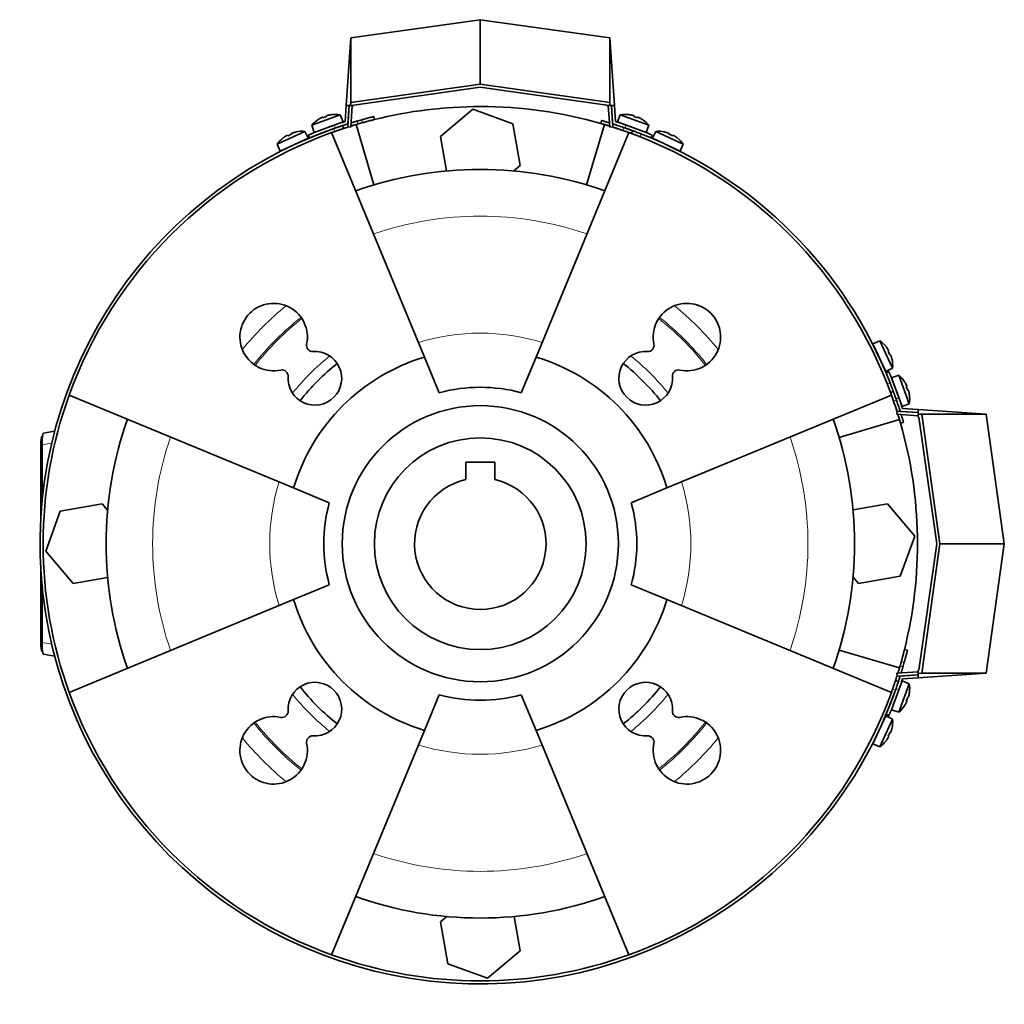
# Model space of a CAD drawing. Header units: millimetres. Extents: x 446 to 1338, y -1671 to 1539.
# Tile 22 of 25: x 446 to 767, y 1218 to 1539. Entities that reach past the tile are written whole.
import ezdxf

# ---------------------------------------------------------------- set-up
doc = ezdxf.new("R2010")
doc.units = ezdxf.units.MM
for name, color, linetype in [('M5X8_UNI7687', 7, 'Continuous'), ('MID_344-3', 7, 'Continuous'), ('VSI184-254_GIUNT', 7, 'Continuous'), ('VSI344-454_FILTR', 7, 'Continuous'), ('VSI344-454_SUPPO', 7, 'Continuous'), ('VSI344-454_TERMI', 7, 'Continuous'), ('VSI344-454_TESTA', 7, 'Continuous')]:
    doc.layers.add(name, color=color, linetype=linetype)

# ---------------------------------------------------------------- blocks, each defined once
blk = doc.blocks.new('SE1')
at = {"layer": 'M5X8_UNI7687', "color": 7, "linetype": 'Continuous', "lineweight": 35}
for p, q in [((550.49, 1507.93), (541.23, 1504.56)), ((542.02, 1502.19), (551.41, 1505.61)), ((543.32, 1506.39), (543.3, 1506.4)), ((544.78, 1507.13), (544.87, 1506.95)), ((546.12, 1507.62), (546.17, 1507.42)), ((547.71, 1507.98), (547.72, 1508.01)), ((551.41, 1505.61), (550.49, 1507.93)), ((641.78, 1507.93), (640.86, 1505.61)), ((640.86, 1505.61), (650.26, 1502.19)), ((651.05, 1504.56), (641.78, 1507.93)), ((644.56, 1507.98), (644.55, 1508.01)), ((646.16, 1507.62), (646.1, 1507.42)), ((647.49, 1507.13), (647.41, 1506.95)), ((648.97, 1506.4), (648.95, 1506.39)), ((538.9, 1502.51), (529.97, 1498.35)), ((536.13, 1502.32), (536.13, 1502.35)), ((540.02, 1500.28), (538.9, 1502.51)), ((541.23, 1504.56), (542.02, 1502.19)), ((549.41, 1503.79), (549.41, 1503.79)), ((650.26, 1502.19), (651.05, 1504.56)), ((653.37, 1502.51), (652.25, 1500.28)), ((662.31, 1498.35), (653.37, 1502.51)), ((656.14, 1502.32), (656.14, 1502.35)), ((530.96, 1496.05), (540.02, 1500.28)), ((531.9, 1500.35), (531.87, 1500.36)), ((533.28, 1501.22), (533.38, 1501.04)), ((534.57, 1501.82), (534.64, 1501.63)), ((652.25, 1500.28), (661.31, 1496.05)), ((657.7, 1501.82), (657.63, 1501.63)), ((658.99, 1501.22), (658.89, 1501.04)), ((660.38, 1500.35), (660.4, 1500.36)), ((529.97, 1498.35), (530.96, 1496.05)), ((661.31, 1496.05), (662.31, 1498.35)), ((726.37, 1434.28), (724.08, 1433.29)), ((724.08, 1433.29), (728.3, 1424.22)), ((730.54, 1425.34), (726.37, 1434.28)), ((728.38, 1432.35), (728.39, 1432.37)), ((729.25, 1430.96), (729.07, 1430.86)), ((729.85, 1429.68), (729.66, 1429.61)), ((728.3, 1424.22), (730.54, 1425.34)), ((730.35, 1428.12), (730.37, 1428.11)), ((732.58, 1423.02), (730.21, 1422.23)), ((730.21, 1422.23), (733.63, 1412.83)), ((735.96, 1413.75), (732.58, 1423.02)), ((734.41, 1420.92), (734.43, 1420.94)), ((735.16, 1419.47), (734.97, 1419.38)), ((735.64, 1418.13), (735.45, 1418.08)), ((736.01, 1416.53), (736.03, 1416.53)), ((733.63, 1412.83), (735.96, 1413.75)), ((733.63, 1323.39), (730.21, 1313.99)), ((732.58, 1313.2), (735.96, 1322.47)), ((735.96, 1322.47), (733.63, 1323.39)), ((731.82, 1321.39), (731.82, 1321.39)), ((736.01, 1319.69), (736.03, 1319.69)), ((735.16, 1316.76), (734.97, 1316.84)), ((735.64, 1318.09), (735.45, 1318.14)), ((730.21, 1313.99), (732.58, 1313.2)), ((734.43, 1315.28), (734.41, 1315.3)), ((728.3, 1312), (724.08, 1302.93)), ((726.37, 1301.94), (730.54, 1310.88)), ((730.54, 1310.88), (728.3, 1312)), ((729.85, 1306.54), (729.66, 1306.61)), ((730.35, 1308.1), (730.37, 1308.11)), ((728.38, 1303.87), (728.39, 1303.85)), ((729.25, 1305.26), (729.07, 1305.36)), ((724.08, 1302.93), (726.37, 1301.94))]:
    blk.add_line(p, q, dxfattribs=at)
for centre, radius, start, end in [((548.83, 1498.07), 10, 123.5916, 139.5414), ((548.83, 1498.07), 10, 80.4586, 96.4084), ((643.44, 1498.07), 10, 83.5916, 99.5414), ((643.44, 1498.07), 10, 40.4586, 56.4084), ((538.11, 1492.55), 10, 85.4586, 101.4084), ((549.7, 1504.45), 0.5, 110, 129.2041), ((642.57, 1504.45), 0.5, 50.7959, 70), ((648.21, 1502.4), 0.5, 70, 89.4626), ((654.16, 1492.55), 10, 78.5916, 94.5414), ((538.11, 1492.55), 10, 128.5916, 144.5414), ((538.42, 1498.98), 0.5, 115, 134.2679), ((653.85, 1498.98), 0.5, 45.7321, 65), ((654.16, 1492.55), 10, 35.4586, 51.4084), ((532.98, 1496.44), 0.5, 95.7321, 115), ((659.29, 1496.44), 0.5, 65, 84.2679), ((724.47, 1431.26), 0.5, 5.7321, 25), ((720.57, 1426.14), 10, 38.5916, 54.5414), ((727.01, 1425.83), 0.5, 25, 44.2679), ((720.57, 1426.14), 10, 355.4586, 11.4084), ((726.1, 1415.41), 10, 33.5916, 49.5414), ((726.1, 1415.41), 10, 350.4586, 6.4084), ((732.48, 1414.54), 0.5, 20, 39.2041), ((726.1, 1320.81), 10, 353.5916, 9.5414), ((732.48, 1321.68), 0.5, 320.7959, 340), ((730.43, 1316.04), 0.5, 340, 359.4626), ((726.1, 1320.81), 10, 310.4586, 326.4084), ((727.01, 1310.39), 0.5, 315.7321, 335), ((720.57, 1310.08), 10, 348.5916, 4.5414), ((724.47, 1304.96), 0.5, 335, 354.2679), ((720.57, 1310.08), 10, 305.4586, 321.4084)]:
    blk.add_arc(centre, radius, start, end, dxfattribs=at)
for centre, major_axis, ratio, start_param, end_param in [((548.83, 1498.08), (-9.4, -3.42), 0.996195, 4.833518, 4.948078), ((548.08, 1500.14), (8.7, 3.17), 0.811251, 1.49595, 1.645642), ((548.83, 1498.08), (9.4, 3.42), 0.996195, 1.335108, 1.449667), ((643.44, 1498.08), (-9.4, 3.42), 0.996195, 4.833518, 4.948078), ((644.19, 1500.14), (8.7, -3.17), 0.811251, 1.49595, 1.645642), ((643.44, 1498.08), (9.4, -3.42), 0.996195, 1.335108, 1.449667), ((538.11, 1492.56), (9.06, 4.23), 0.996195, 1.335108, 1.449667), ((654.17, 1492.56), (-9.06, 4.23), 0.996195, 4.833518, 4.948078), ((538.11, 1492.56), (-9.06, -4.23), 0.996195, 4.833518, 4.948078), ((537.18, 1494.55), (8.39, 3.91), 0.811251, 1.49595, 1.645642), ((655.1, 1494.55), (8.39, -3.91), 0.811251, 1.49595, 1.645642), ((654.17, 1492.56), (9.06, -4.23), 0.996195, 1.335108, 1.449667), ((720.58, 1426.14), (-4.23, 9.06), 0.996195, 4.833518, 4.948078), ((722.57, 1427.07), (3.91, -8.39), 0.811251, 1.49595, 1.645642), ((720.58, 1426.14), (4.23, -9.06), 0.996195, 1.335108, 1.449667), ((726.11, 1415.42), (-3.42, 9.4), 0.996195, 4.833518, 4.948078), ((728.17, 1416.17), (3.17, -8.7), 0.811251, 1.49595, 1.645642), ((726.11, 1415.42), (3.42, -9.4), 0.996195, 1.335108, 1.449667), ((726.11, 1320.8), (3.42, 9.4), 0.996195, 4.833518, 4.948078), ((726.11, 1320.8), (-3.42, -9.4), 0.996195, 1.335108, 1.449667), ((728.17, 1320.05), (-3.17, -8.7), 0.811251, 1.49595, 1.645642), ((722.57, 1309.15), (-3.91, -8.39), 0.811251, 1.49595, 1.645642), ((720.58, 1310.08), (4.23, 9.06), 0.996195, 4.833518, 4.948078), ((720.58, 1310.08), (-4.23, -9.06), 0.996195, 1.335108, 1.449667)]:
    blk.add_ellipse(centre, major_axis=major_axis, ratio=ratio, start_param=start_param, end_param=end_param, dxfattribs=at)
for points in [[(544.78, 1507.13), (544.78, 1507.13), (544.78, 1507.14), (544.77, 1507.14), (544.76, 1507.14), (544.74, 1507.14), (544.72, 1507.13), (544.69, 1507.12), (544.67, 1507.12), (544.63, 1507.1), (544.6, 1507.09), (544.56, 1507.08), (544.52, 1507.06), (544.48, 1507.04), (544.44, 1507.02), (544.4, 1507.01), (544.36, 1506.98), (544.33, 1506.97), (544.31, 1506.96)], [(546.58, 1507.79), (546.57, 1507.78), (546.53, 1507.78), (546.49, 1507.76), (546.44, 1507.75), (546.4, 1507.74), (546.36, 1507.73), (546.32, 1507.72), (546.28, 1507.7), (546.25, 1507.69), (546.21, 1507.68), (546.19, 1507.67), (546.16, 1507.66), (546.15, 1507.65), (546.13, 1507.64), (546.12, 1507.63), (546.12, 1507.62), (546.12, 1507.62), (546.12, 1507.62)], [(646.16, 1507.62), (646.16, 1507.62), (646.16, 1507.62), (646.15, 1507.63), (646.14, 1507.64), (646.13, 1507.65), (646.11, 1507.66), (646.09, 1507.67), (646.06, 1507.68), (646.03, 1507.69), (645.99, 1507.7), (645.95, 1507.72), (645.91, 1507.73), (645.87, 1507.74), (645.83, 1507.75), (645.79, 1507.76), (645.74, 1507.78), (645.71, 1507.78), (645.69, 1507.79)], [(647.96, 1506.96), (647.94, 1506.97), (647.91, 1506.98), (647.87, 1507.01), (647.83, 1507.02), (647.79, 1507.04), (647.75, 1507.06), (647.71, 1507.08), (647.67, 1507.09), (647.64, 1507.1), (647.61, 1507.12), (647.58, 1507.12), (647.55, 1507.13), (647.53, 1507.14), (647.52, 1507.14), (647.5, 1507.14), (647.5, 1507.14), (647.49, 1507.13), (647.49, 1507.13)], [(535.02, 1502.03), (535, 1502.03), (534.97, 1502.01), (534.93, 1502), (534.88, 1501.98), (534.84, 1501.97), (534.8, 1501.95), (534.76, 1501.94), (534.73, 1501.92), (534.69, 1501.9), (534.66, 1501.89), (534.64, 1501.88), (534.61, 1501.86), (534.6, 1501.85), (534.58, 1501.84), (534.57, 1501.83), (534.57, 1501.83), (534.57, 1501.82), (534.57, 1501.82)], [(657.7, 1501.82), (657.7, 1501.82), (657.7, 1501.83), (657.7, 1501.83), (657.69, 1501.84), (657.68, 1501.85), (657.66, 1501.86), (657.64, 1501.88), (657.61, 1501.89), (657.58, 1501.9), (657.55, 1501.92), (657.51, 1501.94), (657.47, 1501.95), (657.43, 1501.97), (657.39, 1501.98), (657.35, 1502), (657.3, 1502.01), (657.27, 1502.03), (657.25, 1502.03)], [(533.28, 1501.22), (533.28, 1501.22), (533.28, 1501.22), (533.27, 1501.23), (533.26, 1501.22), (533.24, 1501.22), (533.22, 1501.21), (533.2, 1501.21), (533.17, 1501.19), (533.14, 1501.18), (533.11, 1501.16), (533.07, 1501.15), (533.03, 1501.13), (532.99, 1501.11), (532.96, 1501.08), (532.92, 1501.06), (532.88, 1501.04), (532.85, 1501.02), (532.83, 1501.01)], [(659.44, 1501.01), (659.43, 1501.02), (659.4, 1501.04), (659.36, 1501.06), (659.32, 1501.08), (659.28, 1501.11), (659.24, 1501.13), (659.2, 1501.15), (659.17, 1501.16), (659.13, 1501.18), (659.1, 1501.19), (659.08, 1501.21), (659.05, 1501.21), (659.03, 1501.22), (659.02, 1501.22), (659, 1501.23), (658.99, 1501.22), (658.99, 1501.22), (658.99, 1501.22)], [(729.25, 1430.96), (729.25, 1430.96), (729.25, 1430.97), (729.25, 1430.98), (729.25, 1430.99), (729.25, 1431.01), (729.24, 1431.03), (729.23, 1431.05), (729.22, 1431.08), (729.21, 1431.11), (729.19, 1431.14), (729.17, 1431.18), (729.15, 1431.21), (729.13, 1431.25), (729.11, 1431.29), (729.09, 1431.33), (729.06, 1431.37), (729.04, 1431.4), (729.04, 1431.42)], [(730.06, 1429.23), (730.05, 1429.24), (730.04, 1429.27), (730.02, 1429.32), (730.01, 1429.36), (729.99, 1429.4), (729.98, 1429.44), (729.96, 1429.48), (729.95, 1429.52), (729.93, 1429.55), (729.92, 1429.58), (729.9, 1429.61), (729.89, 1429.63), (729.88, 1429.65), (729.87, 1429.66), (729.86, 1429.67), (729.85, 1429.68), (729.85, 1429.68), (729.85, 1429.68)], [(735.16, 1419.47), (735.16, 1419.47), (735.16, 1419.47), (735.16, 1419.48), (735.16, 1419.49), (735.16, 1419.51), (735.16, 1419.53), (735.15, 1419.55), (735.14, 1419.58), (735.13, 1419.61), (735.12, 1419.65), (735.1, 1419.68), (735.09, 1419.72), (735.07, 1419.76), (735.05, 1419.8), (735.03, 1419.84), (735.01, 1419.89), (734.99, 1419.92), (734.99, 1419.93)], [(735.81, 1417.66), (735.81, 1417.68), (735.8, 1417.71), (735.79, 1417.76), (735.78, 1417.8), (735.77, 1417.85), (735.75, 1417.89), (735.74, 1417.93), (735.73, 1417.97), (735.72, 1418), (735.7, 1418.03), (735.69, 1418.06), (735.68, 1418.08), (735.67, 1418.1), (735.66, 1418.11), (735.66, 1418.12), (735.65, 1418.13), (735.64, 1418.13), (735.64, 1418.13)], [(734.99, 1316.29), (734.99, 1316.3), (735.01, 1316.33), (735.03, 1316.38), (735.05, 1316.42), (735.07, 1316.46), (735.09, 1316.5), (735.1, 1316.54), (735.12, 1316.57), (735.13, 1316.61), (735.14, 1316.64), (735.15, 1316.67), (735.16, 1316.69), (735.16, 1316.71), (735.16, 1316.73), (735.16, 1316.74), (735.16, 1316.75), (735.16, 1316.75), (735.16, 1316.76)], [(735.64, 1318.09), (735.64, 1318.09), (735.65, 1318.09), (735.66, 1318.1), (735.66, 1318.11), (735.67, 1318.12), (735.68, 1318.14), (735.69, 1318.16), (735.7, 1318.19), (735.72, 1318.22), (735.73, 1318.25), (735.74, 1318.29), (735.75, 1318.33), (735.77, 1318.37), (735.78, 1318.42), (735.79, 1318.46), (735.8, 1318.51), (735.81, 1318.54), (735.81, 1318.56)], [(729.85, 1306.54), (729.85, 1306.54), (729.85, 1306.54), (729.86, 1306.55), (729.87, 1306.56), (729.88, 1306.57), (729.89, 1306.59), (729.9, 1306.61), (729.92, 1306.64), (729.93, 1306.67), (729.95, 1306.7), (729.96, 1306.74), (729.98, 1306.78), (729.99, 1306.82), (730.01, 1306.86), (730.02, 1306.9), (730.04, 1306.95), (730.05, 1306.98), (730.06, 1307)], [(729.04, 1304.81), (729.04, 1304.82), (729.06, 1304.85), (729.09, 1304.89), (729.11, 1304.93), (729.13, 1304.97), (729.15, 1305.01), (729.17, 1305.04), (729.19, 1305.08), (729.21, 1305.11), (729.22, 1305.14), (729.23, 1305.17), (729.24, 1305.19), (729.25, 1305.21), (729.25, 1305.23), (729.25, 1305.24), (729.25, 1305.25), (729.25, 1305.26), (729.25, 1305.26)]]:
    blk.add_open_spline(points, degree=3, dxfattribs=at)
at = {"layer": 'MID_344-3', "color": 7, "linetype": 'Continuous', "lineweight": 35}
for p, q in [((553.41, 1510.9), (552.93, 1503.98)), ((553.93, 1503.91), (554.42, 1510.9)), ((637.86, 1510.9), (638.35, 1503.91)), ((639.34, 1503.98), (638.86, 1510.9)), ((552.93, 1503.98), (553.93, 1503.91)), ((638.35, 1503.91), (639.34, 1503.98)), ((732, 1411.32), (731.93, 1410.32)), ((731.93, 1410.32), (738.92, 1409.83)), ((738.92, 1410.83), (732, 1411.32)), ((738.92, 1326.39), (731.93, 1325.9)), ((731.93, 1325.9), (732, 1324.9)), ((732, 1324.9), (738.92, 1325.39))]:
    blk.add_line(p, q, dxfattribs=at)
at = {"layer": 'VSI184-254_GIUNT', "color": 7, "linetype": 'Continuous', "lineweight": 35}
for p, q in [((591.39, 1394.68), (591.39, 1389.01)), ((600.89, 1394.68), (591.39, 1394.68)), ((600.89, 1389.01), (600.89, 1394.68))]:
    blk.add_line(p, q, dxfattribs=at)
blk.add_circle((596.14, 1368.11), 34.5, dxfattribs=at)
blk.add_arc((596.14, 1368.11), 21.43, 102.8061, 77.1939, dxfattribs=at)
at = {"layer": 'VSI344-454_FILTR', "color": 4, "linetype": 'Continuous', "lineweight": 9}
for p, q in [((555.97, 1505.88), (556.29, 1504.92)), ((557.79, 1505.36), (557.55, 1506.33)), ((548.67, 1502.47), (548.36, 1503.42)), ((638.32, 1504.33), (638.29, 1504.23)), ((642.63, 1502.81), (642.98, 1503.75)), ((648.61, 1501.67), (648.26, 1500.73)), ((728.76, 1420.24), (729.7, 1420.58)), ((731.78, 1414.95), (730.84, 1414.61)), ((732.26, 1410.26), (732.35, 1410.29)), ((734.35, 1329.53), (733.38, 1329.77)), ((732.95, 1328.26), (733.9, 1327.95)), ((731.45, 1320.33), (730.5, 1320.65))]:
    blk.add_line(p, q, dxfattribs=at)
at = {"layer": 'VSI344-454_FILTR', "color": 7, "linetype": 'Continuous', "lineweight": 35}
for p, q in [((561.66, 1506.38), (561.42, 1507.35)), ((635.69, 1506.05), (635.41, 1505.09)), ((551.51, 1503.44), (551.2, 1504.39)), ((645.8, 1502.74), (645.46, 1501.8)), ((729.83, 1417.43), (730.77, 1417.78)), ((733.12, 1407.39), (734.08, 1407.66)), ((735.37, 1333.39), (734.4, 1333.64)), ((732.42, 1323.17), (731.47, 1323.48))]:
    blk.add_line(p, q, dxfattribs=at)
for radius, start, end in [(143.5, 105.5973, 106.2532), (142.5, 105.6085, 106.2392), (143.5, 109.4479, 340.5521), (142.5, 109.4563, 109.8856), (142.5, 70.9563, 72.4298), (143.5, 21.4479, 68.5521), (142.5, 160.1144, 199.8856), (142.5, 17.5702, 19.0437), (142.5, 343.7608, 344.3915), (143.5, 343.7468, 344.4027), (142.5, 340.1144, 340.5437), (142.5, 250.1144, 289.8856)]:
    blk.add_arc((596.14, 1368.11), radius, start, end, dxfattribs=at)
for points, knots in [([(554.01, 1505.29), (554.06, 1505.3), (554.21, 1505.35), (554.49, 1505.43), (554.85, 1505.54), (555.22, 1505.65), (555.6, 1505.76), (555.85, 1505.84), (555.97, 1505.88)], [0.7315353, 0.7315353, 0.7315353, 0.7315353, 0.7497622, 0.8001839, 0.8501065, 0.8998409, 0.9497014, 1, 1, 1, 1]), ([(557.55, 1506.33), (557.62, 1506.34), (557.74, 1506.38), (557.93, 1506.43), (558.12, 1506.48), (558.31, 1506.53), (558.49, 1506.58), (558.67, 1506.63), (558.85, 1506.68), (559.21, 1506.78), (559.71, 1506.91), (560.3, 1507.06), (560.79, 1507.19), (561.09, 1507.26), (561.26, 1507.31), (561.35, 1507.33), (561.41, 1507.35), (561.42, 1507.35), (561.42, 1507.35)], [0, 0, 0, 0, 0.031592, 0.062927, 0.094082, 0.125133, 0.156157, 0.187231, 0.218434, 0.24984, 0.375694, 0.49976, 0.623965, 0.750126, 0.812727, 0.874827, 0.937046, 1, 1, 1, 1]), ([(561.66, 1506.38), (561.66, 1506.38), (561.66, 1506.38), (561.65, 1506.37), (561.62, 1506.37), (561.59, 1506.36), (561.55, 1506.35), (561.5, 1506.34), (561.44, 1506.32), (561.3, 1506.29), (561.03, 1506.22), (560.54, 1506.09), (559.95, 1505.94), (559.39, 1505.79), (558.92, 1505.66), (558.55, 1505.56), (558.17, 1505.46), (557.92, 1505.39), (557.79, 1505.36)], [0, 0, 0, 0, 0.031603, 0.06295, 0.094114, 0.125174, 0.156207, 0.187289, 0.2185, 0.249914, 0.37603, 0.500271, 0.624311, 0.750212, 0.812795, 0.874875, 0.937072, 1, 1, 1, 1]), ([(635.69, 1506.05), (635.69, 1506.05), (635.69, 1506.05), (635.71, 1506.05), (635.73, 1506.04), (635.76, 1506.03), (635.8, 1506.02), (635.85, 1506.01), (635.96, 1505.97), (636.16, 1505.92), (636.52, 1505.81), (636.96, 1505.68), (637.38, 1505.56), (637.73, 1505.45), (637.99, 1505.37), (638.16, 1505.32), (638.24, 1505.29)], [0, 0, 0, 0, 0.0360916, 0.0718605, 0.1074196, 0.142884, 0.1783694, 0.2139916, 0.2498648, 0.3760321, 0.5002654, 0.6243037, 0.7502673, 0.8128325, 0.8748978, 0.9284754, 0.9284754, 0.9284754, 0.9284754]), ([(548.36, 1503.42), (548.41, 1503.44), (548.52, 1503.48), (548.68, 1503.53), (548.83, 1503.59), (548.99, 1503.64), (549.14, 1503.7), (549.29, 1503.75), (549.57, 1503.84), (549.94, 1503.97), (550.38, 1504.12), (550.73, 1504.24), (550.95, 1504.31), (551.08, 1504.35), (551.15, 1504.38), (551.19, 1504.39), (551.19, 1504.39), (551.2, 1504.39)], [0, 0, 0, 0, 0.036074, 0.071835, 0.107394, 0.142867, 0.178369, 0.214015, 0.24992, 0.375515, 0.499618, 0.623903, 0.749864, 0.812552, 0.874725, 0.937001, 1, 1, 1, 1]), ([(551.51, 1503.44), (551.51, 1503.44), (551.51, 1503.44), (551.49, 1503.44), (551.47, 1503.43), (551.44, 1503.42), (551.4, 1503.41), (551.35, 1503.39), (551.25, 1503.35), (551.05, 1503.29), (550.69, 1503.17), (550.26, 1503.02), (549.84, 1502.88), (549.49, 1502.76), (549.22, 1502.67), (548.95, 1502.57), (548.76, 1502.51), (548.67, 1502.47)], [0, 0, 0, 0, 0.03611, 0.071905, 0.107497, 0.143003, 0.178538, 0.214218, 0.250157, 0.376062, 0.500392, 0.624478, 0.750119, 0.812755, 0.874869, 0.937079, 1, 1, 1, 1]), ([(551.2, 1504.39), (551.2, 1504.39), (551.2, 1504.39), (551.21, 1504.4), (551.24, 1504.4), (551.27, 1504.42), (551.31, 1504.43), (551.36, 1504.44), (551.41, 1504.46), (551.48, 1504.49), (551.64, 1504.54), (551.97, 1504.65), (552.45, 1504.8), (552.77, 1504.9), (552.86, 1504.93)], [0, 0, 0, 0, 0.027983, 0.0557899, 0.0834734, 0.1110867, 0.1386835, 0.1663177, 0.1940428, 0.2219119, 0.2499772, 0.3749272, 0.4997192, 0.5496634, 0.5496634, 0.5496634, 0.5496634]), ([(553.09, 1503.95), (553.03, 1503.93), (552.74, 1503.84), (552.28, 1503.7), (551.93, 1503.58), (551.74, 1503.52), (551.64, 1503.48), (551.56, 1503.46), (551.52, 1503.45), (551.51, 1503.44), (551.51, 1503.44)], [0.4654257, 0.4654257, 0.4654257, 0.4654257, 0.5002684, 0.625041, 0.7500173, 0.8003848, 0.8502554, 0.8999393, 0.9497504, 1, 1, 1, 1]), ([(556.29, 1504.92), (556.22, 1504.9), (556.08, 1504.86), (555.87, 1504.8), (555.66, 1504.74), (555.45, 1504.68), (555.25, 1504.62), (555.05, 1504.56), (554.85, 1504.5), (554.65, 1504.44), (554.33, 1504.34), (554.08, 1504.26), (553.91, 1504.21)], [0, 0, 0, 0, 0.028015, 0.0558533, 0.0835676, 0.1112114, 0.1388385, 0.1665028, 0.194258, 0.2221573, 0.2502531, 0.3309756, 0.3309756, 0.3309756, 0.3309756]), ([(638.29, 1504.23), (638.24, 1504.25), (638.13, 1504.28), (637.97, 1504.33), (637.81, 1504.38), (637.65, 1504.43), (637.5, 1504.48), (637.34, 1504.52), (637.07, 1504.61), (636.68, 1504.72), (636.25, 1504.85), (635.89, 1504.95), (635.66, 1505.02), (635.53, 1505.06), (635.47, 1505.08), (635.42, 1505.09), (635.42, 1505.09), (635.41, 1505.09)], [0, 0, 0, 0, 0.036074, 0.071827, 0.107372, 0.142823, 0.178296, 0.213907, 0.249769, 0.37568, 0.49974, 0.623937, 0.750153, 0.812742, 0.874833, 0.937047, 1, 1, 1, 1]), ([(645.46, 1501.8), (645.46, 1501.8), (645.46, 1501.8), (645.44, 1501.81), (645.42, 1501.82), (645.39, 1501.83), (645.35, 1501.84), (645.3, 1501.86), (645.2, 1501.9), (645, 1501.97), (644.65, 1502.1), (644.22, 1502.25), (643.81, 1502.4), (643.46, 1502.52), (643.19, 1502.62), (642.91, 1502.71), (642.73, 1502.78), (642.63, 1502.81)], [0, 0, 0, 0, 0.036048, 0.071793, 0.107348, 0.142827, 0.178345, 0.214016, 0.249954, 0.375229, 0.499698, 0.624316, 0.749897, 0.812621, 0.874803, 0.937057, 1, 1, 1, 1]), ([(642.98, 1503.75), (643.03, 1503.73), (643.14, 1503.69), (643.3, 1503.64), (643.45, 1503.58), (643.61, 1503.53), (643.76, 1503.48), (643.91, 1503.42), (644.19, 1503.33), (644.56, 1503.19), (644.99, 1503.04), (645.35, 1502.91), (645.56, 1502.83), (645.69, 1502.78), (645.75, 1502.76), (645.8, 1502.74), (645.8, 1502.74), (645.8, 1502.74)], [0, 0, 0, 0, 0.036087, 0.071867, 0.107452, 0.142957, 0.178497, 0.214187, 0.25014, 0.375681, 0.50031, 0.624737, 0.750064, 0.812751, 0.874892, 0.937105, 1, 1, 1, 1]), ([(645.8, 1502.74), (645.8, 1502.74), (645.81, 1502.74), (645.82, 1502.73), (645.84, 1502.73), (645.87, 1502.72), (645.91, 1502.7), (645.96, 1502.68), (646.07, 1502.64), (646.26, 1502.57), (646.61, 1502.44), (647.04, 1502.28), (647.45, 1502.12), (647.8, 1501.99), (648.06, 1501.89), (648.33, 1501.78), (648.52, 1501.71), (648.61, 1501.67)], [0, 0, 0, 0, 0.036092, 0.07186, 0.10742, 0.142884, 0.178369, 0.213992, 0.249865, 0.376032, 0.500265, 0.624304, 0.750267, 0.812832, 0.874898, 0.937082, 1, 1, 1, 1]), ([(648.26, 1500.73), (648.21, 1500.76), (648.1, 1500.8), (647.95, 1500.86), (647.79, 1500.92), (647.64, 1500.98), (647.49, 1501.04), (647.34, 1501.09), (647.07, 1501.2), (646.7, 1501.34), (646.27, 1501.5), (645.92, 1501.63), (645.7, 1501.71), (645.57, 1501.76), (645.51, 1501.78), (645.47, 1501.8), (645.46, 1501.8), (645.46, 1501.8)], [0, 0, 0, 0, 0.036074, 0.071827, 0.107372, 0.142823, 0.178296, 0.213907, 0.249769, 0.37568, 0.49974, 0.623937, 0.750153, 0.812742, 0.874833, 0.937047, 1, 1, 1, 1]), ([(729.83, 1417.43), (729.83, 1417.43), (729.83, 1417.43), (729.82, 1417.45), (729.81, 1417.47), (729.8, 1417.5), (729.79, 1417.54), (729.77, 1417.59), (729.73, 1417.69), (729.66, 1417.89), (729.53, 1418.24), (729.37, 1418.67), (729.21, 1419.08), (729.08, 1419.42), (728.97, 1419.69), (728.87, 1419.96), (728.8, 1420.14), (728.76, 1420.24)], [0, 0, 0, 0, 0.036092, 0.07186, 0.10742, 0.142884, 0.178369, 0.213991, 0.249865, 0.376032, 0.500265, 0.624303, 0.750267, 0.812832, 0.874898, 0.937082, 1, 1, 1, 1]), ([(729.7, 1420.58), (729.72, 1420.53), (729.76, 1420.42), (729.82, 1420.27), (729.88, 1420.11), (729.94, 1419.96), (730, 1419.81), (730.06, 1419.66), (730.16, 1419.39), (730.3, 1419.02), (730.47, 1418.59), (730.6, 1418.24), (730.68, 1418.02), (730.72, 1417.89), (730.75, 1417.83), (730.76, 1417.79), (730.77, 1417.78), (730.77, 1417.78)], [0, 0, 0, 0, 0.036074, 0.071827, 0.107372, 0.142823, 0.178296, 0.213907, 0.249769, 0.375679, 0.49974, 0.623937, 0.750153, 0.812742, 0.874833, 0.937047, 1, 1, 1, 1]), ([(730.84, 1414.61), (730.82, 1414.66), (730.78, 1414.77), (730.73, 1414.93), (730.67, 1415.08), (730.62, 1415.24), (730.56, 1415.39), (730.51, 1415.54), (730.41, 1415.81), (730.28, 1416.19), (730.13, 1416.62), (730, 1416.97), (729.92, 1417.19), (729.87, 1417.32), (729.85, 1417.38), (729.83, 1417.42), (729.83, 1417.43), (729.83, 1417.43)], [0, 0, 0, 0, 0.036087, 0.071867, 0.107452, 0.142957, 0.178497, 0.214187, 0.25014, 0.375682, 0.50031, 0.624737, 0.750064, 0.812751, 0.874892, 0.937105, 1, 1, 1, 1]), ([(730.77, 1417.78), (730.77, 1417.78), (730.77, 1417.78), (730.77, 1417.76), (730.78, 1417.74), (730.79, 1417.71), (730.81, 1417.67), (730.82, 1417.62), (730.86, 1417.52), (730.94, 1417.32), (731.06, 1416.97), (731.22, 1416.54), (731.37, 1416.13), (731.49, 1415.78), (731.58, 1415.51), (731.68, 1415.23), (731.74, 1415.05), (731.78, 1414.95)], [0, 0, 0, 0, 0.036048, 0.071793, 0.107348, 0.142827, 0.178345, 0.214016, 0.249955, 0.375229, 0.499698, 0.624316, 0.749898, 0.812622, 0.874803, 0.937058, 1, 1, 1, 1]), ([(733.12, 1407.39), (733.12, 1407.39), (733.12, 1407.39), (733.11, 1407.41), (733.1, 1407.43), (733.1, 1407.46), (733.08, 1407.5), (733.07, 1407.55), (733.04, 1407.66), (732.98, 1407.86), (732.88, 1408.22), (732.75, 1408.66), (732.62, 1409.08), (732.51, 1409.43), (732.43, 1409.7), (732.35, 1409.98), (732.29, 1410.17), (732.26, 1410.26)], [0, 0, 0, 0, 0.036092, 0.07186, 0.10742, 0.142884, 0.178369, 0.213991, 0.249865, 0.376032, 0.500265, 0.624303, 0.750267, 0.812832, 0.874898, 0.937082, 1, 1, 1, 1]), ([(733.32, 1410.22), (733.32, 1410.22), (733.34, 1410.16), (733.37, 1410.06), (733.42, 1409.9), (733.46, 1409.75), (733.51, 1409.59), (733.59, 1409.32), (733.71, 1408.93), (733.84, 1408.5), (733.94, 1408.14), (734.01, 1407.91), (734.04, 1407.78), (734.06, 1407.71), (734.08, 1407.67), (734.08, 1407.67), (734.08, 1407.66)], [0.0715921, 0.0715921, 0.0715921, 0.0715921, 0.0718269, 0.1073717, 0.1428229, 0.1782961, 0.2139067, 0.2497688, 0.3756794, 0.4997397, 0.6239373, 0.7501533, 0.812742, 0.8748331, 0.9370469, 1, 1, 1, 1]), ([(733.38, 1329.77), (733.4, 1329.83), (733.43, 1329.96), (733.49, 1330.15), (733.54, 1330.34), (733.59, 1330.52), (733.64, 1330.71), (733.69, 1330.89), (733.74, 1331.07), (733.83, 1331.42), (733.97, 1331.93), (734.12, 1332.52), (734.24, 1333), (734.32, 1333.3), (734.36, 1333.48), (734.39, 1333.57), (734.4, 1333.63), (734.4, 1333.63), (734.4, 1333.64)], [0, 0, 0, 0, 0.031592, 0.062927, 0.094083, 0.125133, 0.156157, 0.187232, 0.218434, 0.249841, 0.375694, 0.49976, 0.623965, 0.750126, 0.812727, 0.874827, 0.937046, 1, 1, 1, 1]), ([(735.37, 1333.39), (735.37, 1333.39), (735.37, 1333.39), (735.37, 1333.38), (735.36, 1333.35), (735.36, 1333.32), (735.35, 1333.28), (735.33, 1333.23), (735.32, 1333.17), (735.28, 1333.03), (735.21, 1332.76), (735.09, 1332.28), (734.94, 1331.69), (734.79, 1331.12), (734.66, 1330.65), (734.56, 1330.28), (734.46, 1329.91), (734.39, 1329.65), (734.35, 1329.53)], [0, 0, 0, 0, 0.031603, 0.06295, 0.094114, 0.125174, 0.156207, 0.18729, 0.2185, 0.249914, 0.376031, 0.500271, 0.624311, 0.750213, 0.812795, 0.874875, 0.937072, 1, 1, 1, 1]), ([(732.24, 1325.88), (732.29, 1326.06), (732.38, 1326.35), (732.51, 1326.78), (732.62, 1327.14), (732.73, 1327.51), (732.84, 1327.88), (732.91, 1328.13), (732.95, 1328.26)], [0.6690732, 0.6690732, 0.6690732, 0.6690732, 0.7497612, 0.8001829, 0.8501057, 0.8998403, 0.9497011, 1, 1, 1, 1]), ([(733.9, 1327.95), (733.88, 1327.88), (733.84, 1327.74), (733.78, 1327.53), (733.72, 1327.32), (733.66, 1327.11), (733.59, 1326.91), (733.53, 1326.71), (733.47, 1326.51), (733.41, 1326.31), (733.36, 1326.14), (733.33, 1326.03), (733.31, 1325.99)], [0, 0, 0, 0, 0.0280148, 0.0558529, 0.0835671, 0.1112108, 0.1388378, 0.166502, 0.1942571, 0.2221564, 0.2502521, 0.2685157, 0.2685157, 0.2685157, 0.2685157]), ([(730.5, 1320.65), (730.52, 1320.7), (730.56, 1320.8), (730.61, 1320.96), (730.67, 1321.12), (730.72, 1321.28), (730.77, 1321.43), (730.83, 1321.58), (730.92, 1321.85), (731.05, 1322.23), (731.19, 1322.66), (731.31, 1323.02), (731.39, 1323.24), (731.43, 1323.37), (731.45, 1323.43), (731.47, 1323.48), (731.47, 1323.48), (731.47, 1323.48)], [0, 0, 0, 0, 0.036074, 0.071835, 0.107394, 0.142867, 0.178369, 0.214016, 0.24992, 0.375515, 0.499619, 0.623903, 0.749864, 0.812553, 0.874725, 0.937001, 1, 1, 1, 1]), ([(732.42, 1323.17), (732.42, 1323.17), (732.42, 1323.17), (732.41, 1323.15), (732.41, 1323.13), (732.4, 1323.1), (732.38, 1323.06), (732.37, 1323.01), (732.33, 1322.91), (732.26, 1322.71), (732.14, 1322.35), (732, 1321.92), (731.86, 1321.5), (731.74, 1321.15), (731.64, 1320.89), (731.55, 1320.61), (731.48, 1320.43), (731.45, 1320.33)], [0, 0, 0, 0, 0.03611, 0.071905, 0.107497, 0.143003, 0.178538, 0.214218, 0.250157, 0.376062, 0.500393, 0.624478, 0.750119, 0.812755, 0.87487, 0.93708, 1, 1, 1, 1]), ([(731.47, 1323.48), (731.47, 1323.49), (731.47, 1323.49), (731.47, 1323.5), (731.48, 1323.52), (731.49, 1323.55), (731.5, 1323.59), (731.52, 1323.64), (731.54, 1323.7), (731.56, 1323.77), (731.62, 1323.93), (731.72, 1324.26), (731.87, 1324.71), (731.96, 1325), (731.98, 1325.07)], [0, 0, 0, 0, 0.0279829, 0.0557898, 0.0834733, 0.1110865, 0.1386833, 0.1663175, 0.1940425, 0.2219116, 0.2499768, 0.3749266, 0.4997183, 0.5346105, 0.5346105, 0.5346105, 0.5346105]), ([(732.99, 1324.93), (732.95, 1324.8), (732.83, 1324.45), (732.67, 1323.95), (732.56, 1323.59), (732.49, 1323.4), (732.46, 1323.3), (732.44, 1323.22), (732.42, 1323.18), (732.42, 1323.17), (732.42, 1323.17)], [0.4338052, 0.4338052, 0.4338052, 0.4338052, 0.5002675, 0.6250404, 0.750017, 0.8003845, 0.8502552, 0.8999392, 0.9497503, 1, 1, 1, 1])]:
    blk.add_open_spline(points, degree=3, knots=knots, dxfattribs=at)
at = {"layer": 'VSI344-454_SUPPO', "color": 7, "linetype": 'Continuous', "lineweight": 35}
for p, q in [((583.12, 1500.85), (593.73, 1509.76)), ((593.73, 1509.76), (606.75, 1505.02)), ((561.54, 1506.35), (561.54, 1506.35)), ((547.67, 1502.11), (577.97, 1428.96)), ((561.49, 1485.09), (555.66, 1504.74)), ((606.75, 1505.02), (609.16, 1491.37)), ((644.61, 1502.11), (614.3, 1428.96)), ((630.79, 1485.09), (636.61, 1504.74)), ((585.1, 1489.61), (583.12, 1500.85)), ((609.16, 1491.37), (607.07, 1489.62)), ((582.78, 1417.33), (577.97, 1428.96)), ((609.49, 1417.33), (614.3, 1428.96)), ((462.13, 1416.58), (535.29, 1386.28)), ((730.14, 1416.58), (656.98, 1386.28)), ((713.11, 1402.76), (732.77, 1408.58)), ((546.92, 1381.46), (535.29, 1386.28)), ((645.36, 1381.46), (656.98, 1386.28)), ((459.23, 1378.72), (472.88, 1381.13)), ((472.88, 1381.13), (474.63, 1379.04)), ((717.64, 1379.15), (728.88, 1381.13)), ((728.88, 1381.13), (737.78, 1370.52)), ((454.49, 1365.7), (459.23, 1378.72)), ((737.78, 1370.52), (733.04, 1357.5)), ((463.4, 1355.09), (454.49, 1365.7)), ((474.64, 1357.07), (463.4, 1355.09)), ((546.92, 1354.76), (535.29, 1349.94)), ((645.36, 1354.76), (656.98, 1349.94)), ((719.4, 1355.09), (717.65, 1357.18)), ((733.04, 1357.5), (719.4, 1355.09)), ((462.13, 1319.64), (535.29, 1349.94)), ((730.14, 1319.64), (656.98, 1349.94)), ((732.77, 1327.64), (713.11, 1333.46)), ((734.37, 1333.51), (734.37, 1333.51)), ((582.78, 1318.89), (577.97, 1307.26)), ((609.49, 1318.89), (614.3, 1307.26)), ((547.67, 1234.11), (577.97, 1307.26)), ((644.61, 1234.11), (614.3, 1307.26)), ((583.12, 1244.85), (585.2, 1246.6)), ((607.18, 1246.61), (609.16, 1235.37)), ((585.52, 1231.2), (583.12, 1244.85)), ((609.16, 1235.37), (598.54, 1226.46)), ((598.54, 1226.46), (585.52, 1231.2))]:
    blk.add_line(p, q, dxfattribs=at)
for centre, radius, start, end in [((596.14, 1368.11), 142.5, 90, 104.0511), ((596.14, 1368.11), 142.5, 74, 90), ((596.14, 1368.11), 142.5, 109.8856, 160.1144), ((596.14, 1368.11), 142.5, 106.5, 107.2205), ((596.14, 1368.11), 142.5, 72.7937, 73.5), ((596.14, 1368.11), 142.5, 70.1144, 72.4298), ((596.14, 1368.11), 142.5, 19.8856, 70.1144), ((596.14, 1368.11), 122, 70.5541, 109.4459), ((528.78, 1435.46), 11, 347.9714, 282.0286), ((663.49, 1435.46), 11, 257.9714, 192.0286), ((541.5, 1432.75), 2, 167.9714, 273.8428), ((650.77, 1432.75), 2, 266.1572, 12.0286), ((542.22, 1422.03), 8.75, 176.1572, 93.8428), ((596.14, 1368.11), 63.5, 106.6248, 163.3752), ((596.14, 1368.11), 63.5, 16.6248, 73.3752), ((650.05, 1422.03), 8.75, 86.1572, 3.8428), ((596.14, 1368.11), 75, 128.4349, 141.5651), ((596.14, 1368.11), 75, 38.4349, 51.5651), ((531.49, 1422.75), 2, 356.1572, 102.0286), ((660.78, 1422.75), 2, 77.9714, 183.8428), ((596.14, 1368.11), 51, 74.8223, 105.1777), ((596.14, 1368.11), 142.5, 17.5702, 19.8856), ((596.14, 1368.11), 45, 90, 270), ((596.14, 1368.11), 45, 270, 90), ((596.14, 1368.11), 142.5, 16.5, 17.2063), ((596.14, 1368.11), 122, 160.5541, 199.4459), ((596.14, 1368.11), 122, 340.5541, 19.4459), ((596.14, 1368.11), 142.5, 345.9489, 16), ((596.14, 1368.11), 51, 164.8223, 195.1777), ((596.14, 1368.11), 51, 344.8223, 15.1777), ((596.14, 1368.11), 63.5, 196.6248, 253.3752), ((596.14, 1368.11), 63.5, 286.6248, 343.3752), ((596.14, 1368.11), 142.5, 342.7795, 343.5), ((542.22, 1314.19), 8.75, 266.1572, 183.8428), ((650.05, 1314.19), 8.75, 356.1572, 273.8428), ((596.14, 1368.11), 142.5, 199.8856, 250.1144), ((596.14, 1368.11), 75, 218.4349, 231.5651), ((596.14, 1368.11), 75, 308.4349, 321.5651), ((596.14, 1368.11), 142.5, 289.8856, 340.1144), ((596.14, 1368.11), 51, 254.8223, 285.1777), ((531.49, 1313.47), 2, 257.9714, 3.8428), ((660.78, 1313.47), 2, 176.1572, 282.0286), ((528.78, 1300.76), 11, 77.9714, 12.0286), ((663.49, 1300.76), 11, 167.9714, 102.0286), ((541.5, 1303.47), 2, 86.1572, 192.0286), ((650.77, 1303.47), 2, 347.9714, 93.8428), ((596.14, 1368.11), 122, 250.5541, 289.4459)]:
    blk.add_arc(centre, radius, start, end, dxfattribs=at)
at = {"layer": 'VSI344-454_SUPPO', "color": 4, "linetype": 'Continuous', "lineweight": 9}
for radius, start, end in [(106.8, 70.9891, 109.0109), (100.1, 129.2029, 140.7971), (100.1, 39.2029, 50.7971), (94.12, 128.3751, 141.6249), (93.66, 128.3936, 141.6064), (93.66, 38.3936, 51.6064), (94.12, 38.3751, 51.6249), (68.63, 72.935, 107.065), (78.44, 128.7211, 141.2789), (78.44, 38.7211, 51.2789), (106.8, 160.9891, 199.0109), (106.8, 340.9891, 19.0109), (68.63, 162.935, 197.065), (68.63, 342.935, 17.065), (78.44, 218.7211, 231.2789), (78.44, 308.7211, 321.2789), (94.12, 218.3751, 231.6249), (93.66, 218.3936, 231.6064), (93.66, 308.3936, 321.6064), (94.12, 308.3751, 321.6249), (100.1, 219.2029, 230.7971), (100.1, 309.2029, 320.7971), (68.63, 252.935, 287.065), (106.8, 250.9891, 289.0109)]:
    blk.add_arc((596.14, 1368.11), radius, start, end, dxfattribs=at)
at = {"layer": 'VSI344-454_TERMI', "color": 7, "linetype": 'Continuous', "lineweight": 35}
for p, q in [((553.96, 1532.99), (596.14, 1538.92)), ((596.14, 1538.92), (638.32, 1532.99)), ((596.14, 1538.92), (596.14, 1517.91)), ((552.41, 1510.9), (553.96, 1532.99)), ((553.96, 1532.99), (553.96, 1511.98)), ((638.32, 1532.99), (639.86, 1510.9)), ((638.32, 1532.99), (638.32, 1511.98)), ((596.14, 1517.91), (553.96, 1511.98)), ((554.9, 1511.1), (596.14, 1516.9)), ((638.32, 1511.98), (596.14, 1517.91)), ((596.14, 1516.9), (637.38, 1511.1)), ((553.96, 1511.98), (553.88, 1510.9)), ((638.39, 1510.9), (638.32, 1511.98)), ((552.05, 1505.72), (552.41, 1510.9)), ((553.88, 1510.9), (552.41, 1510.9)), ((553, 1504.97), (553.41, 1510.9)), ((554.88, 1510.9), (553.88, 1510.9)), ((554.88, 1510.9), (554.9, 1511.1)), ((637.38, 1511.1), (637.39, 1510.9)), ((638.39, 1510.9), (637.39, 1510.9)), ((638.39, 1510.9), (639.86, 1510.9)), ((639.27, 1504.97), (638.86, 1510.9)), ((640.22, 1505.72), (639.86, 1510.9)), ((540.14, 1501.32), (540.52, 1500.4)), ((651.75, 1500.4), (652.14, 1501.32)), ((729.34, 1424.11), (728.42, 1423.72)), ((733.75, 1412.2), (738.92, 1411.84)), ((733, 1411.25), (738.92, 1410.83)), ((738.92, 1411.84), (761.02, 1410.29)), ((738.92, 1410.37), (738.92, 1411.84)), ((738.92, 1409.36), (738.92, 1410.37)), ((740.01, 1410.29), (738.92, 1410.37)), ((738.92, 1409.36), (739.13, 1409.35)), ((739.13, 1409.35), (744.92, 1368.11)), ((745.93, 1368.11), (740.01, 1410.29)), ((761.02, 1410.29), (740.01, 1410.29)), ((761.02, 1410.29), (766.94, 1368.11)), ((744.92, 1368.11), (739.13, 1326.87)), ((740.01, 1325.93), (745.93, 1368.11)), ((766.94, 1368.11), (745.93, 1368.11)), ((766.94, 1368.11), (761.02, 1325.93)), ((739.13, 1326.87), (738.92, 1326.86)), ((738.92, 1325.85), (738.92, 1326.86)), ((761.02, 1325.93), (738.92, 1324.39)), ((738.92, 1325.85), (740.01, 1325.93)), ((738.92, 1325.85), (738.92, 1324.39)), ((761.02, 1325.93), (740.01, 1325.93)), ((733, 1324.97), (738.92, 1325.39)), ((733.75, 1324.02), (738.92, 1324.39)), ((728.42, 1312.5), (729.34, 1312.11))]:
    blk.add_line(p, q, dxfattribs=at)
at = {"layer": 'VSI344-454_TERMI', "color": 4, "linetype": 'Continuous', "lineweight": 9}
for p, q in [((548.54, 1504.55), (548.93, 1503.62)), ((643.34, 1503.62), (643.73, 1504.55)), ((732.57, 1415.7), (731.65, 1415.32)), ((731.65, 1320.9), (732.57, 1320.52))]:
    blk.add_line(p, q, dxfattribs=at)
at = {"layer": 'VSI344-454_TERMI', "color": 7, "linetype": 'Continuous', "lineweight": 35}
for radius, start, end in [(144.5, 107.7643, 109.2308), (144.5, 70.7692, 72.2357), (143.5, 107.4941, 109.2059), (143.5, 70.7941, 72.5059), (144.5, 17.7643, 19.2308), (143.5, 17.4941, 19.2059), (143.5, 340.7941, 342.5059), (144.5, 340.7692, 342.2357)]:
    blk.add_arc((596.14, 1368.11), radius, start, end, dxfattribs=at)
for points, knots in [([(540.14, 1501.32), (540.14, 1501.32), (540.14, 1501.32), (540.15, 1501.32), (540.17, 1501.33), (540.21, 1501.35), (540.25, 1501.36), (540.29, 1501.38), (540.35, 1501.41), (540.42, 1501.44), (540.49, 1501.47), (540.58, 1501.5), (540.67, 1501.54), (540.84, 1501.61), (541.11, 1501.72), (541.53, 1501.9), (542.02, 1502.1), (542.58, 1502.32), (543.19, 1502.56), (543.86, 1502.82), (544.57, 1503.1), (545.23, 1503.35), (545.83, 1503.57), (546.36, 1503.77), (546.89, 1503.96), (547.44, 1504.16), (547.99, 1504.35), (548.36, 1504.48), (548.54, 1504.55)], [0, 0, 0, 0, 0.021051, 0.042001, 0.062873, 0.08369, 0.104474, 0.125249, 0.146036, 0.166859, 0.18774, 0.208703, 0.229768, 0.250959, 0.313199, 0.375603, 0.438616, 0.501374, 0.564129, 0.627102, 0.689223, 0.75131, 0.793093, 0.834507, 0.875728, 0.916932, 0.958298, 1, 1, 1, 1]), ([(546.1, 1502.6), (546.05, 1502.59), (545.92, 1502.54), (545.54, 1502.39), (544.96, 1502.17), (544.25, 1501.9), (543.58, 1501.64), (542.97, 1501.4), (542.41, 1501.17), (541.92, 1500.97), (541.5, 1500.8), (541.19, 1500.67), (540.96, 1500.58), (540.8, 1500.51), (540.68, 1500.46), (540.59, 1500.42), (540.53, 1500.4), (540.53, 1500.4), (540.52, 1500.4)], [0.2172346, 0.2172346, 0.2172346, 0.2172346, 0.2276968, 0.2486397, 0.3107469, 0.3729072, 0.43587, 0.4986393, 0.5613881, 0.6244142, 0.6868015, 0.7490621, 0.7913108, 0.8331485, 0.874754, 0.9163096, 0.957998, 1, 1, 1, 1]), ([(548.93, 1503.62), (548.84, 1503.59), (548.65, 1503.53), (548.37, 1503.43), (548.16, 1503.35), (548.04, 1503.31), (548.01, 1503.3)], [0, 0, 0, 0, 0.02090037, 0.04169492, 0.06240522, 0.06892942, 0.06892942, 0.06892942, 0.06892942]), ([(646.54, 1502.47), (646.37, 1502.53), (646.04, 1502.65), (645.52, 1502.84), (644.99, 1503.04), (644.45, 1503.23), (643.9, 1503.43), (643.53, 1503.56), (643.34, 1503.62)], [0.7538478, 0.7538478, 0.7538478, 0.7538478, 0.7931579, 0.8345561, 0.8757623, 0.9169538, 0.958308, 1, 1, 1, 1]), ([(643.73, 1504.55), (643.82, 1504.51), (644.01, 1504.45), (644.29, 1504.35), (644.56, 1504.25), (644.84, 1504.16), (645.11, 1504.06), (645.38, 1503.96), (645.64, 1503.86), (645.91, 1503.77), (646.17, 1503.67), (646.44, 1503.57), (646.7, 1503.48), (647.12, 1503.32), (647.7, 1503.1), (648.41, 1502.82), (649.08, 1502.56), (649.69, 1502.32), (650.25, 1502.1), (650.74, 1501.9), (651.16, 1501.72), (651.47, 1501.59), (651.7, 1501.5), (651.86, 1501.43), (651.98, 1501.38), (652.07, 1501.35), (652.13, 1501.32), (652.13, 1501.32), (652.14, 1501.32)], [0, 0, 0, 0, 0.020905, 0.041705, 0.062421, 0.083075, 0.103688, 0.124284, 0.144884, 0.165511, 0.186186, 0.206932, 0.227771, 0.248723, 0.310801, 0.372931, 0.435895, 0.498659, 0.561404, 0.62443, 0.686816, 0.749074, 0.79132, 0.833156, 0.874759, 0.916313, 0.958, 1, 1, 1, 1]), ([(651.75, 1500.4), (651.75, 1500.4), (651.75, 1500.4), (651.73, 1500.4), (651.71, 1500.41), (651.68, 1500.43), (651.64, 1500.44), (651.59, 1500.46), (651.53, 1500.49), (651.47, 1500.51), (651.39, 1500.55), (651.31, 1500.58), (651.21, 1500.62), (651.05, 1500.69), (650.78, 1500.8), (650.35, 1500.97), (649.86, 1501.17), (649.3, 1501.4), (648.77, 1501.61), (648.41, 1501.75), (648.27, 1501.8)], [0, 0, 0, 0, 0.0210513, 0.0420025, 0.0628756, 0.0836934, 0.1044784, 0.1252536, 0.1460418, 0.1668659, 0.1877484, 0.208712, 0.2297789, 0.2509709, 0.3132143, 0.3756187, 0.4386316, 0.5013936, 0.5641541, 0.6034586, 0.6034586, 0.6034586, 0.6034586]), ([(729.83, 1420.24), (729.78, 1420.38), (729.64, 1420.74), (729.42, 1421.28), (729.2, 1421.83), (729, 1422.33), (728.83, 1422.75), (728.7, 1423.06), (728.61, 1423.29), (728.54, 1423.45), (728.49, 1423.57), (728.45, 1423.66), (728.43, 1423.71), (728.42, 1423.72), (728.42, 1423.72)], [0.3965153, 0.3965153, 0.3965153, 0.3965153, 0.43587, 0.4986393, 0.5613881, 0.6244142, 0.6868015, 0.7490621, 0.7913108, 0.8331485, 0.874754, 0.9163096, 0.957998, 1, 1, 1, 1]), ([(729.34, 1424.11), (729.34, 1424.11), (729.34, 1424.11), (729.35, 1424.09), (729.36, 1424.07), (729.37, 1424.04), (729.39, 1424), (729.41, 1423.95), (729.43, 1423.9), (729.46, 1423.83), (729.49, 1423.75), (729.53, 1423.67), (729.57, 1423.58), (729.64, 1423.41), (729.75, 1423.14), (729.92, 1422.71), (730.12, 1422.22), (730.35, 1421.67), (730.59, 1421.05), (730.85, 1420.39), (731.12, 1419.68), (731.37, 1419.01), (731.6, 1418.41), (731.79, 1417.89), (731.99, 1417.35), (732.18, 1416.81), (732.38, 1416.26), (732.51, 1415.89), (732.57, 1415.7)], [0, 0, 0, 0, 0.021051, 0.042001, 0.062873, 0.08369, 0.104474, 0.125249, 0.146036, 0.166859, 0.18774, 0.208703, 0.229768, 0.250959, 0.313199, 0.375603, 0.438616, 0.501374, 0.564129, 0.627102, 0.689223, 0.75131, 0.793093, 0.834507, 0.875728, 0.916932, 0.958298, 1, 1, 1, 1]), ([(731.65, 1415.32), (731.62, 1415.41), (731.55, 1415.6), (731.45, 1415.87), (731.36, 1416.15), (731.26, 1416.42), (731.16, 1416.69), (731.06, 1416.96), (730.97, 1417.23), (730.87, 1417.5), (730.77, 1417.76), (730.68, 1418.02), (730.58, 1418.27), (730.52, 1418.43), (730.49, 1418.51)], [0, 0, 0, 0, 0.0209004, 0.0416949, 0.0624052, 0.0830531, 0.1036605, 0.1242497, 0.1448428, 0.165462, 0.1861295, 0.2068672, 0.2276968, 0.2462256, 0.2462256, 0.2462256, 0.2462256]), ([(728.42, 1312.5), (728.42, 1312.5), (728.42, 1312.5), (728.43, 1312.51), (728.44, 1312.54), (728.45, 1312.57), (728.47, 1312.61), (728.49, 1312.66), (728.51, 1312.71), (728.54, 1312.78), (728.57, 1312.85), (728.61, 1312.94), (728.65, 1313.03), (728.71, 1313.2), (728.83, 1313.47), (729, 1313.89), (729.2, 1314.39), (729.42, 1314.94), (729.67, 1315.56), (729.93, 1316.22), (730.2, 1316.93), (730.45, 1317.59), (730.68, 1318.2), (730.87, 1318.72), (731.06, 1319.26), (731.26, 1319.8), (731.46, 1320.35), (731.58, 1320.72), (731.65, 1320.9)], [0, 0, 0, 0, 0.021051, 0.042002, 0.062876, 0.083693, 0.104478, 0.125254, 0.146042, 0.166866, 0.187748, 0.208712, 0.229779, 0.250971, 0.313214, 0.375619, 0.438632, 0.501394, 0.564154, 0.627126, 0.689277, 0.751393, 0.793158, 0.834556, 0.875762, 0.916954, 0.958308, 1, 1, 1, 1]), ([(732.57, 1320.52), (732.54, 1320.42), (732.48, 1320.24), (732.38, 1319.96), (732.28, 1319.68), (732.18, 1319.41), (732.09, 1319.14), (731.99, 1318.87), (731.89, 1318.6), (731.79, 1318.34), (731.7, 1318.07), (731.6, 1317.81), (731.5, 1317.55), (731.34, 1317.12), (731.12, 1316.54), (730.85, 1315.83), (730.59, 1315.17), (730.35, 1314.55), (730.12, 1314), (729.92, 1313.51), (729.75, 1313.08), (729.62, 1312.77), (729.53, 1312.55), (729.46, 1312.39), (729.41, 1312.26), (729.37, 1312.18), (729.35, 1312.12), (729.35, 1312.11), (729.34, 1312.11)], [0, 0, 0, 0, 0.020905, 0.041705, 0.062421, 0.083075, 0.103688, 0.124284, 0.144884, 0.165511, 0.186186, 0.206932, 0.227771, 0.248723, 0.310801, 0.372931, 0.435895, 0.498659, 0.561404, 0.62443, 0.686816, 0.749074, 0.79132, 0.833156, 0.874759, 0.916313, 0.958, 1, 1, 1, 1])]:
    blk.add_open_spline(points, degree=3, knots=knots, dxfattribs=at)
at = {"layer": 'VSI344-454_TESTA', "color": 7, "linetype": 'Continuous', "lineweight": 35}
for p, q in [((453.27, 1403.11), (453.44, 1403.11)), ((453.4, 1402.83), (453.44, 1403.11)), ((457.4, 1404.79), (453.75, 1404.11)), ((452.91, 1376.9), (452.91, 1400.11)), ((453.28, 1381.7), (453.28, 1400.29)), ((452.91, 1336.11), (452.91, 1359.32)), ((453.28, 1335.93), (453.28, 1354.52)), ((453.44, 1333.11), (453.27, 1333.11)), ((453.44, 1333.11), (453.4, 1333.39)), ((453.75, 1332.11), (457.4, 1331.43))]:
    blk.add_line(p, q, dxfattribs=at)
at = {"layer": 'VSI344-454_TESTA', "color": 4, "linetype": 'Continuous', "lineweight": 9}
for p, q in [((453.28, 1400.11), (452.91, 1400.11)), ((453.28, 1400.29), (456.43, 1400.87)), ((452.91, 1336.11), (453.28, 1336.11)), ((456.43, 1335.35), (453.28, 1335.93))]:
    blk.add_line(p, q, dxfattribs=at)
at = {"layer": 'VSI344-454_TESTA', "color": 7, "linetype": 'Continuous', "lineweight": 35}
for centre, start_param, end_param in [((453.27, 1400.11), 3.141593, 4.712389), ((453.27, 1336.11), 4.712389, 6.283185)]:
    blk.add_ellipse(centre, major_axis=(0, -3), ratio=0.121869, start_param=start_param, end_param=end_param, dxfattribs=at)
for points in [[(453.28, 1400.29), (453.28, 1401.79), (453.4, 1402.84)], [(453.44, 1403.11), (453.58, 1404.11), (453.77, 1404.11)], [(453.4, 1333.39), (453.28, 1334.43), (453.28, 1335.93)], [(453.77, 1332.11), (453.58, 1332.11), (453.44, 1333.11)]]:
    blk.add_open_spline(points, degree=2, dxfattribs=at)

msp = doc.modelspace()

# ---------------------------------------------------------------- block references
msp.add_blockref('SE1', (0, 0))

doc.saveas('drawing.dxf')
